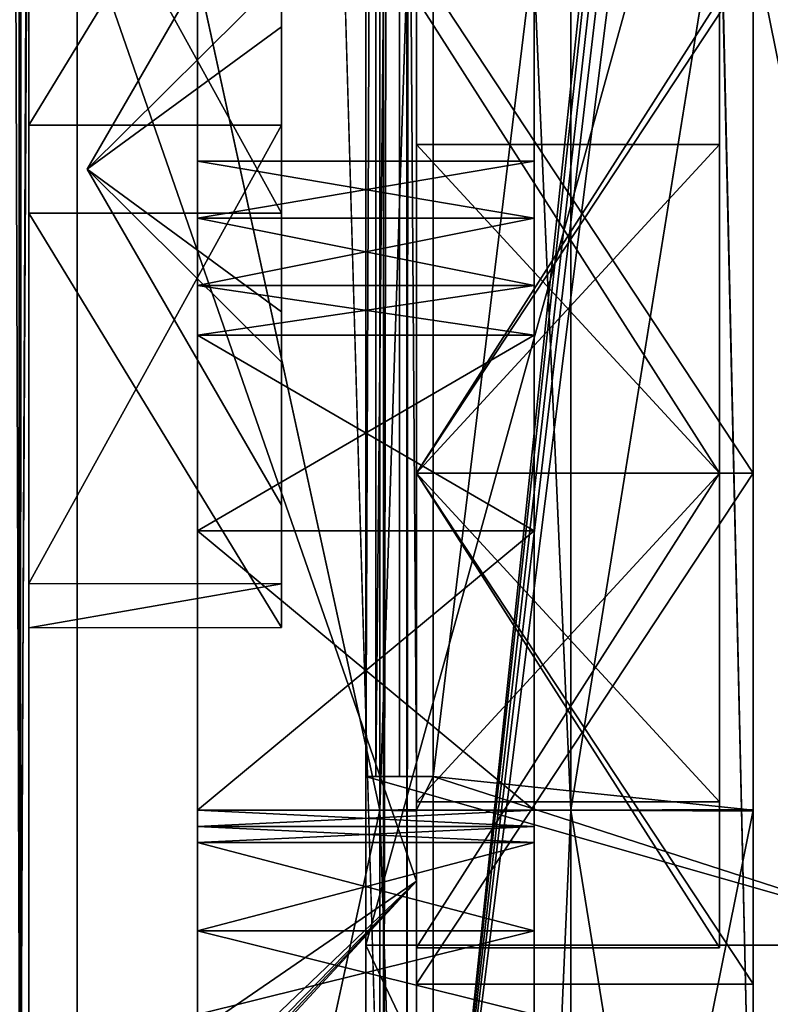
# Model space of a CAD drawing. Header units: millimetres. Extents: x -15 to 196, y -14 to 691.
# Tile 140 of 256: x 20.65 to 25.1, y 12.85 to 18.69. Entities that reach past the tile are written whole.
import ezdxf

# ---------------------------------------------------------------- set-up
doc = ezdxf.new("R2010")
doc.units = ezdxf.units.MM
doc.header["$LTSCALE"] = 41.718519
for name, color, linetype in [('126', 7, 'CONTINUOUS'), ('127', 7, 'CONTINUOUS'), ('131', 7, 'CONTINUOUS'), ('1439', 7, 'CONTINUOUS'), ('1440', 7, 'CONTINUOUS'), ('1441', 7, 'CONTINUOUS'), ('1442', 7, 'CONTINUOUS'), ('1443', 7, 'CONTINUOUS'), ('150', 7, 'CONTINUOUS'), ('1688', 7, 'CONTINUOUS'), ('1692', 7, 'CONTINUOUS'), ('17', 7, 'CONTINUOUS'), ('1779', 7, 'CONTINUOUS'), ('1780', 7, 'CONTINUOUS'), ('1781', 7, 'CONTINUOUS'), ('1782', 7, 'CONTINUOUS'), ('1784', 7, 'CONTINUOUS'), ('1785', 7, 'CONTINUOUS'), ('1786', 7, 'CONTINUOUS'), ('1796', 7, 'CONTINUOUS'), ('18', 7, 'CONTINUOUS'), ('1805', 7, 'CONTINUOUS'), ('1959', 7, 'CONTINUOUS'), ('1960', 7, 'CONTINUOUS'), ('1961', 7, 'CONTINUOUS'), ('1962', 7, 'CONTINUOUS'), ('1963', 7, 'CONTINUOUS'), ('1964', 7, 'CONTINUOUS'), ('1967', 7, 'CONTINUOUS'), ('1968', 7, 'CONTINUOUS'), ('1969', 7, 'CONTINUOUS'), ('1970', 7, 'CONTINUOUS'), ('1971', 7, 'CONTINUOUS'), ('1975', 7, 'CONTINUOUS'), ('1976', 7, 'CONTINUOUS'), ('1977', 7, 'CONTINUOUS'), ('1978', 7, 'CONTINUOUS'), ('1979', 7, 'CONTINUOUS'), ('1980', 7, 'CONTINUOUS'), ('2041', 7, 'CONTINUOUS'), ('2042', 7, 'CONTINUOUS'), ('2043', 7, 'CONTINUOUS'), ('2044', 7, 'CONTINUOUS'), ('2045', 7, 'CONTINUOUS'), ('2046', 7, 'CONTINUOUS'), ('2047', 7, 'CONTINUOUS'), ('2048', 7, 'CONTINUOUS'), ('2049', 7, 'CONTINUOUS'), ('35', 7, 'CONTINUOUS'), ('38', 7, 'CONTINUOUS'), ('57', 7, 'CONTINUOUS'), ('60', 7, 'CONTINUOUS'), ('662', 7, 'CONTINUOUS'), ('78', 7, 'CONTINUOUS'), ('79', 7, 'CONTINUOUS')]:
    doc.layers.add(name, color=color, linetype=linetype)

msp = doc.modelspace()

# ---------------------------------------------------------------- linework, layer by layer
at = {"layer": '126', "linetype": 'Continuous'}
for points in [[(23, 13.5797, -101.1002), (23, 28.103, -128.5866), (20.5, 20.7662, -118.2071), (23, 13.5797, -101.1002)], [(20.5, 11.1935, -87.2746), (23, 13.5797, -101.1002), (20.5, 20.7662, -118.2071), (20.5, 11.1935, -87.2746)], [(20.6486, 11.173, -86.9882), (23, 13.5797, -101.1002), (20.5, 11.1935, -87.2746), (20.6486, 11.173, -86.9882)], [(20.7, 11.1515, -86.6686), (23, 13.5797, -101.1002), (20.6486, 11.173, -86.9882), (20.7, 11.1515, -86.6686)], [(23, 12, -70.0417), (23, 13.5797, -101.1002), (20.7, 12, -70.0417), (23, 12, -70.0417)], [(23, 13.5797, -101.1002), (20.7, 11.1515, -86.6686), (20.7, 11.0936, -78.3306), (23, 13.5797, -101.1002)], [(20.7, 12, -70.0417), (23, 13.5797, -101.1002), (20.7, 11.0936, -78.3306), (20.7, 12, -70.0417)]]:
    msp.add_3dface(points, dxfattribs=at)
at = {"layer": '127', "linetype": 'Continuous'}
for points in [[(20.7, 99.8642, -61.3039), (20.7, 12, -53.6168), (20.7, 99.5594, -61.2839), (20.7, 99.8642, -61.3039)], [(20.7, 99.5594, -61.2839), (20.7, 12, -53.6168), (20.7, 99.2541, -61.2773), (20.7, 99.5594, -61.2839)], [(20.7, 99.2541, -61.2773), (20.7, 12, -53.6168), (20.7, 94.3036, -63.3283), (20.7, 99.2541, -61.2773)], [(20.7, 94.3036, -63.3283), (20.7, 12, -53.6168), (20.7, 92.2541, -68.2783), (20.7, 94.3036, -63.3283)], [(20.7, 92.2541, -68.2783), (20.7, 12, -53.6168), (20.7, 49.2633, -61.9289), (20.7, 92.2541, -68.2783)], [(20.7, 49.2633, -61.9289), (20.7, 12, -53.6168), (20.7, 46.7746, -61.7144), (20.7, 49.2633, -61.9289)], [(20.7, 12, -53.6168), (20.7, 45.3425, -63.7614), (20.7, 46.7746, -61.7144), (20.7, 12, -53.6168)], [(20.7, 12, -53.6168), (20.7, 34.3945, -76.433), (20.7, 45.3425, -63.7614), (20.7, 12, -53.6168)], [(20.7, 34.3945, -76.433), (20.7, 12, -53.6168), (20.7, 20.5229, -62.8974), (20.7, 34.3945, -76.433)], [(20.7, 11.1515, -86.6686), (20.7, 22.8486, -87.692), (20.7, 15.0826, -65.4279), (20.7, 11.1515, -86.6686)], [(20.7, 17.5413, -67.1512), (20.7, 22.8486, -87.692), (20.7, 20.2602, -65.8833), (20.7, 17.5413, -67.1512)], [(20.7, 22.8486, -87.692), (20.7, 17.5413, -67.1512), (20.7, 15.0826, -65.4279), (20.7, 22.8486, -87.692)], [(20.7, 20.5229, -62.8974), (20.7, 12, -53.6168), (20.7, 18.0642, -61.1741), (20.7, 20.5229, -62.8974)], [(20.7, 18.0642, -61.1741), (20.7, 12, -53.6168), (20.7, 15.3452, -62.442), (20.7, 18.0642, -61.1741)], [(20.7, 15.3452, -62.442), (20.7, 12, -53.6168), (20.7, 15.0826, -65.4279), (20.7, 15.3452, -62.442)], [(20.7, 12, -70.0417), (20.7, 11.1515, -86.6686), (20.7, 15.0826, -65.4279), (20.7, 12, -70.0417)], [(20.7, 12, -53.6168), (20.7, 12, -70.0417), (20.7, 15.0826, -65.4279), (20.7, 12, -53.6168)]]:
    msp.add_3dface(points, dxfattribs=at)
at = {"layer": '131', "linetype": 'Continuous'}
for points in [[(20.6487, 12, -53.2995), (20.5689, 680.027, -111.5646), (20.5, 12, -53.0145), (20.6487, 12, -53.2995)], [(20.5689, 680.027, -111.5646), (20.6487, 12, -53.2995), (20.7, 99.8642, -61.3039), (20.5689, 680.027, -111.5646)], [(20.7, 12, -53.6168), (20.7, 99.8642, -61.3039), (20.6487, 12, -53.2995), (20.7, 12, -53.6168)]]:
    msp.add_3dface(points, dxfattribs=at)
at = {"layer": '1439', "linetype": 'Continuous'}
for points in [[(20.7, 20.5229, -62.8974), (20.7, 18.0642, -61.1741), (22.2, 20.5217, -62.8949), (20.7, 20.5229, -62.8974)], [(22.2, 20.5217, -62.8949), (20.7, 18.0642, -61.1741), (22.2, 18.0642, -61.1741), (22.2, 20.5217, -62.8949)], [(22.2, 17.5413, -67.1512), (20.7, 20.2602, -65.8833), (22.2, 20.2618, -65.881), (22.2, 17.5413, -67.1512)], [(20.7, 17.5413, -67.1512), (20.7, 20.2602, -65.8833), (22.2, 17.5413, -67.1512), (20.7, 17.5413, -67.1512)]]:
    msp.add_3dface(points, dxfattribs=at)
at = {"layer": '1440', "linetype": 'Continuous'}
for points in [[(20.7, 18.0642, -61.1741), (20.7, 15.3452, -62.442), (22.2, 18.0642, -61.1741), (20.7, 18.0642, -61.1741)], [(22.2, 18.0642, -61.1741), (20.7, 15.3452, -62.442), (22.2, 15.3436, -62.4443), (22.2, 18.0642, -61.1741)], [(20.7, 15.0826, -65.4279), (20.7, 17.5413, -67.1512), (22.2, 15.0838, -65.4304), (20.7, 15.0826, -65.4279)], [(20.7, 17.5413, -67.1512), (22.2, 17.5413, -67.1512), (22.2, 15.0838, -65.4304), (20.7, 17.5413, -67.1512)], [(20.7, 15.3452, -62.442), (20.7, 15.0826, -65.4279), (22.2, 15.3436, -62.4443), (20.7, 15.3452, -62.442)], [(22.2, 15.3436, -62.4443), (20.7, 15.0826, -65.4279), (22.2, 15.0838, -65.4304), (22.2, 15.3436, -62.4443)]]:
    msp.add_3dface(points, dxfattribs=at)
at = {"layer": '1441', "linetype": 'Continuous'}
for points in [[(22.2, 20.5217, -62.8949), (22.2, 18.0642, -61.1741), (22.2, 18.9474, -62.5227), (22.2, 20.5217, -62.8949)], [(22.2, 17.5413, -67.1512), (22.2, 20.2618, -65.881), (22.2, 18.6481, -65.9752), (22.2, 17.5413, -67.1512)], [(22.2, 20.2618, -65.881), (22.2, 19.7951, -64.337), (22.2, 18.6481, -65.9752), (22.2, 20.2618, -65.881)], [(22.2, 18.9474, -62.5227), (22.2, 18.0642, -61.1741), (22.2, 16.9574, -62.3501), (22.2, 18.9474, -62.5227)], [(22.2, 16.658, -65.8026), (22.2, 17.5413, -67.1512), (22.2, 18.6481, -65.9752), (22.2, 16.658, -65.8026)], [(22.2, 18.0642, -61.1741), (22.2, 15.3436, -62.4443), (22.2, 16.9574, -62.3501), (22.2, 18.0642, -61.1741)], [(22.2, 15.0838, -65.4304), (22.2, 17.5413, -67.1512), (22.2, 16.658, -65.8026), (22.2, 15.0838, -65.4304)], [(22.2, 16.9574, -62.3501), (22.2, 15.3436, -62.4443), (22.2, 15.8103, -63.9883), (22.2, 16.9574, -62.3501)], [(22.2, 15.8103, -63.9883), (22.2, 15.0838, -65.4304), (22.2, 16.658, -65.8026), (22.2, 15.8103, -63.9883)], [(22.2, 15.3436, -62.4443), (22.2, 15.0838, -65.4304), (22.2, 15.8103, -63.9883), (22.2, 15.3436, -62.4443)]]:
    msp.add_3dface(points, dxfattribs=at)
at = {"layer": '1442', "linetype": 'Continuous'}
for points in [[(22.2, 19.7951, -64.337), (22.2, 18.9474, -62.5227), (21.0453, 17.8027, -64.1627), (22.2, 19.7951, -64.337)], [(22.2, 18.9474, -62.5227), (22.2, 16.9574, -62.3501), (21.0453, 17.8027, -64.1627), (22.2, 18.9474, -62.5227)], [(22.2, 16.9574, -62.3501), (22.2, 15.8103, -63.9883), (21.0453, 17.8027, -64.1627), (22.2, 16.9574, -62.3501)]]:
    msp.add_3dface(points, dxfattribs=at)
at = {"layer": '1443', "linetype": 'Continuous'}
for points in [[(22.2, 18.6481, -65.9752), (22.2, 19.7951, -64.337), (21.0453, 17.8027, -64.1627), (22.2, 18.6481, -65.9752)], [(22.2, 16.658, -65.8026), (22.2, 18.6481, -65.9752), (21.0453, 17.8027, -64.1627), (22.2, 16.658, -65.8026)], [(22.2, 15.8103, -63.9883), (22.2, 16.658, -65.8026), (21.0453, 17.8027, -64.1627), (22.2, 15.8103, -63.9883)]]:
    msp.add_3dface(points, dxfattribs=at)
at = {"layer": '150', "linetype": 'Continuous'}
for points in [[(20.9869, 73.8996, -183.7032), (20.6418, 10.8277, -151.7359), (20.6369, 73.8287, -183.8423), (20.9869, 73.8996, -183.7032)], [(20.9869, 73.8996, -183.7032), (20.9869, 10.8963, -151.6014), (20.6418, 10.8277, -151.7359), (20.9869, 73.8996, -183.7032)]]:
    msp.add_3dface(points, dxfattribs=at)
at = {"layer": '1688', "color": 7, "linetype": 'Continuous', "true_color": 0xe0f2ff}
for points in [[(27.2586, 98.1017, -198.7667), (27.2586, 9.4392, -153.5909), (23.1, 74.0372, -186.5052), (27.2586, 98.1017, -198.7667)], [(23.1, 74.0372, -186.5052), (27.2586, 9.4392, -153.5909), (23.1, 9.8847, -153.8179), (23.1, 74.0372, -186.5052)]]:
    msp.add_3dface(points, dxfattribs=at)
at = {"layer": '1692', "color": 254, "linetype": 'Continuous', "true_color": 0xf7f3d2}
for points in [[(23.1, 10.5657, -152.4814), (23.1, 74.7182, -185.1687), (23.1, 74.0372, -186.5052), (23.1, 10.5657, -152.4814)], [(23.1, 10.5657, -152.4814), (23.1, 74.0372, -186.5052), (23.1, 9.8847, -153.8179), (23.1, 10.5657, -152.4814)]]:
    msp.add_3dface(points, dxfattribs=at)
at = {"layer": '17', "color": 7, "linetype": 'Continuous', "true_color": 0xe0f2ff}
for points in [[(27.2586, 29.6345, 1.6), (22.7, 29.6345, 1.6), (22.7, 13.2, 1.6), (27.2586, 29.6345, 1.6)], [(27.2586, 29.6345, 1.6), (22.7, 13.2, 1.6), (27.2586, 13.2, 1.6), (27.2586, 29.6345, 1.6)]]:
    msp.add_3dface(points, dxfattribs=at)
at = {"layer": '1779', "color": 254, "linetype": 'Continuous', "true_color": 0xf7f3d2}
for points in [[(22.7, 13.2, 1.6), (22.7, 29.6345, 1.6), (22.7, 13.2, 0.1), (22.7, 13.2, 1.6)], [(22.7, 29.6345, 1.6), (22.7, 28.6345, 0.1), (22.7, 14.2, -0.2), (22.7, 29.6345, 1.6)], [(22.7, 13.2, 0.1), (22.7, 29.6345, 1.6), (22.7, 14.2, 0.1), (22.7, 13.2, 0.1)], [(22.7, 14.2, 0.1), (22.7, 29.6345, 1.6), (22.7, 14.2, -0.2), (22.7, 14.2, 0.1)], [(22.7, 28.6345, 0.1), (22.7, 28.6345, -0.2), (22.7, 14.2, -0.2), (22.7, 28.6345, 0.1)], [(22.7, 2.2332, -2.9465), (22.7, 13.2, 1.6), (22.7, 3.3059, -3.9951), (22.7, 2.2332, -2.9465)], [(22.7, 3.3059, -3.9951), (22.7, 13.2, 1.6), (22.7, 13.2, 0.1), (22.7, 3.3059, -3.9951)]]:
    msp.add_3dface(points, dxfattribs=at)
at = {"layer": '1780', "color": 254, "linetype": 'Continuous', "true_color": 0xf7f3d2}
for points in [[(22.7, 14.2, -0.2), (22.7, 28.6345, -0.2), (22.7586, 28.6345, -0.3414), (22.7, 14.2, -0.2)], [(22.7, 14.2, -0.2), (22.7586, 28.6345, -0.3414), (22.7586, 14.2, -0.3414), (22.7, 14.2, -0.2)], [(22.9, 28.6345, -0.4), (22.9, 14.2, -0.4), (22.7586, 14.2, -0.3414), (22.9, 28.6345, -0.4)], [(22.7586, 28.6345, -0.3414), (22.9, 28.6345, -0.4), (22.7586, 14.2, -0.3414), (22.7586, 28.6345, -0.3414)]]:
    msp.add_3dface(points, dxfattribs=at)
at = {"layer": '1781', "color": 254, "linetype": 'Continuous', "true_color": 0xf7f3d2}
for points in [[(23, 14.2, -0.2), (23, 14.2), (22.7, 14.2, -0.2), (23, 14.2, -0.2)], [(23, 14.2, -0.2), (22.7, 14.2, -0.2), (22.7586, 14.2, -0.3414), (23, 14.2, -0.2)], [(22.7, 14.2, -0.2), (23, 14.2), (23.1, 14.2, 0.1), (22.7, 14.2, -0.2)], [(22.7, 14.2, 0.1), (22.7, 14.2, -0.2), (23.1, 14.2, 0.1), (22.7, 14.2, 0.1)], [(22.9, 14.2, -0.4), (23, 14.2, -0.2), (22.7586, 14.2, -0.3414), (22.9, 14.2, -0.4)], [(23.1, 14.2, 0.1), (23, 14.2), (23.1, 14.2), (23.1, 14.2, 0.1)]]:
    msp.add_3dface(points, dxfattribs=at)
at = {"layer": '1782', "color": 254, "linetype": 'Continuous', "true_color": 0xf7f3d2}
for points in [[(23, 28.6345, -0.2), (23, 14.2, -0.2), (22.9, 28.6345, -0.4), (23, 28.6345, -0.2)], [(23, 14.2, -0.2), (22.9, 14.2, -0.4), (22.9, 28.6345, -0.4), (23, 14.2, -0.2)]]:
    msp.add_3dface(points, dxfattribs=at)
at = {"layer": '1784', "color": 254, "linetype": 'Continuous', "true_color": 0xd7d4d0}
for points in [[(25, 14), (25, 29.7946), (23.1, 14.2), (25, 14)], [(23.1, 14.2), (25, 29.7946), (23.1, 28.6345), (23.1, 14.2)], [(23, 14.2), (23, 14), (23.1, 14.2), (23, 14.2)], [(23, 14), (25, 14), (23.1, 14.2), (23, 14)]]:
    msp.add_3dface(points, dxfattribs=at)
at = {"layer": '1785', "color": 254, "linetype": 'Continuous', "true_color": 0xf7f3d2}
for points in [[(23.1, 14.2, 0.1), (23.1, 14.2), (23.1, 28.6345), (23.1, 14.2, 0.1)], [(23.1, 14.2, 0.1), (23.1, 28.6345), (23.1, 28.6345, 0.1), (23.1, 14.2, 0.1)]]:
    msp.add_3dface(points, dxfattribs=at)
at = {"layer": '1786', "color": 254, "linetype": 'Continuous', "true_color": 0xf7f3d2}
for points in [[(23.1, 28.6345, 0.1), (26.2, 29.6345, 0.1), (26.2, 13.2, 0.1), (23.1, 28.6345, 0.1)], [(23.1, 14.2, 0.1), (23.1, 28.6345, 0.1), (26.2, 13.2, 0.1), (23.1, 14.2, 0.1)], [(22.7, 13.2, 0.1), (22.7, 14.2, 0.1), (26.2, 13.2, 0.1), (22.7, 13.2, 0.1)], [(22.7, 14.2, 0.1), (23.1, 14.2, 0.1), (26.2, 13.2, 0.1), (22.7, 14.2, 0.1)]]:
    msp.add_3dface(points, dxfattribs=at)
at = {"layer": '1796', "color": 254, "linetype": 'Continuous', "true_color": 0xf7f3d2}
for points in [[(22.7, 3.3059, -3.9951), (22.7, 13.2, 0.1), (26.2, 5.8425, -1.9892), (22.7, 3.3059, -3.9951)], [(22.7, 13.2, 0.1), (26.2, 13.2, 0.1), (26.2, 5.8425, -1.9892), (22.7, 13.2, 0.1)]]:
    msp.add_3dface(points, dxfattribs=at)
at = {"layer": '18', "color": 7, "linetype": 'Continuous', "true_color": 0xe0f2ff}
for points in [[(27.2586, 13.2, 1.6), (22.7, 13.2, 1.6), (22.7, 2.2332, -2.9465), (27.2586, 13.2, 1.6)], [(27.2586, 13.2, 1.6), (22.7, 2.2332, -2.9465), (27.2586, 2.2398, -2.9398), (27.2586, 13.2, 1.6)]]:
    msp.add_3dface(points, dxfattribs=at)
at = {"layer": '1805', "color": 254, "linetype": 'Continuous', "true_color": 0xd7d4d0}
for points in [[(23, 14), (23, 4.0951, -4.1059), (25, 14), (23, 14)], [(23, 4.0951, -4.1059), (25, 4.1059, -4.0951), (25, 14), (23, 4.0951, -4.1059)]]:
    msp.add_3dface(points, dxfattribs=at)
at = {"layer": '1959', "color": 254, "linetype": 'Continuous', "true_color": 0xd7d4d0}
for points in [[(25, 14.0052, -21.4998), (25, 20.7129, -18.7219), (23.9167, 14, -19.44), (25, 14.0052, -21.4998)], [(23.9167, 14, -19.44), (25, 20.7129, -18.7219), (23.9167, 19.2609, -17.2609), (23.9167, 14, -19.44)], [(25, 7.2847, -18.7195), (25, 14.0052, -21.4998), (23.9167, 14, -19.44), (25, 7.2847, -18.7195)], [(23.9167, 8.7391, -17.2609), (25, 7.2847, -18.7195), (23.9167, 14, -19.44), (23.9167, 8.7391, -17.2609)]]:
    msp.add_3dface(points, dxfattribs=at)
at = {"layer": '1960', "color": 254, "linetype": 'Continuous', "true_color": 0xd7d4d0}
for points in [[(25, 20.7153, -5.2805), (25, 13.9948, -2.5002), (23.9167, 14, -4.56), (25, 20.7153, -5.2805)], [(23.9167, 19.2609, -6.7391), (25, 20.7153, -5.2805), (23.9167, 14, -4.56), (23.9167, 19.2609, -6.7391)], [(25, 13.9948, -2.5002), (25, 7.2871, -5.2781), (23.9167, 14, -4.56), (25, 13.9948, -2.5002)], [(23.9167, 14, -4.56), (25, 7.2871, -5.2781), (23.9167, 8.7391, -6.7391), (23.9167, 14, -4.56)]]:
    msp.add_3dface(points, dxfattribs=at)
at = {"layer": '1961', "color": 254, "linetype": 'Continuous', "true_color": 0xd7d4d0}
for points in [[(23.9167, 19.2609, -6.7391), (23.9167, 14, -4.56), (23.7, 18.9666, -7.0276), (23.9167, 19.2609, -6.7391)], [(23.7, 18.9666, -7.0276), (23.9167, 14, -4.56), (23.7, 14.0011, -4.972), (23.7, 18.9666, -7.0276)], [(23.7, 14.0011, -4.972), (23.9167, 14, -4.56), (23.7, 9.0312, -7.0298), (23.7, 14.0011, -4.972)], [(23.9167, 14, -4.56), (23.9167, 8.7391, -6.7391), (23.7, 9.0312, -7.0298), (23.9167, 14, -4.56)]]:
    msp.add_3dface(points, dxfattribs=at)
at = {"layer": '1962', "color": 254, "linetype": 'Continuous', "true_color": 0xd7d4d0}
for points in [[(23.7, 18.9688, -16.9702), (23.7, 18.9666, -7.0276), (23.7, 17.85, -12), (23.7, 18.9688, -16.9702)], [(23.7, 13.9989, -19.028), (23.7, 18.9688, -16.9702), (23.7, 14, -15.15), (23.7, 13.9989, -19.028)], [(23.7, 14, -15.15), (23.7, 18.9688, -16.9702), (23.7, 15.6571, -14.6789), (23.7, 14, -15.15)], [(23.7, 15.6571, -14.6789), (23.7, 18.9688, -16.9702), (23.7, 16.8185, -13.4066), (23.7, 15.6571, -14.6789)], [(23.7, 16.8185, -13.4066), (23.7, 18.9688, -16.9702), (23.7, 17.1132, -12.9709), (23.7, 16.8185, -13.4066)], [(23.7, 17.1132, -12.9709), (23.7, 18.9688, -16.9702), (23.7, 17.5113, -12.6272), (23.7, 17.1132, -12.9709)], [(23.7, 17.5113, -12.6272), (23.7, 18.9688, -16.9702), (23.7, 17.85, -12), (23.7, 17.5113, -12.6272)], [(23.7, 18.9666, -7.0276), (23.7, 14.0011, -4.972), (23.7, 17.5113, -11.3728), (23.7, 18.9666, -7.0276)], [(23.7, 17.85, -12), (23.7, 18.9666, -7.0276), (23.7, 17.5113, -11.3728), (23.7, 17.85, -12)], [(23.7, 17.5113, -11.3728), (23.7, 14.0011, -4.972), (23.7, 17.1132, -11.0291), (23.7, 17.5113, -11.3728)], [(23.7, 17.1132, -11.0291), (23.7, 14.0011, -4.972), (23.7, 16.8185, -10.5934), (23.7, 17.1132, -11.0291)], [(23.7, 16.8185, -10.5934), (23.7, 14.0011, -4.972), (23.7, 15.6571, -9.3211), (23.7, 16.8185, -10.5934)], [(23.7, 15.6571, -9.3211), (23.7, 14.0011, -4.972), (23.7, 14, -8.85), (23.7, 15.6571, -9.3211)], [(23.7, 14.0011, -4.972), (23.7, 9.0312, -7.0298), (23.7, 14, -8.85), (23.7, 14.0011, -4.972)], [(23.7, 14, -8.85), (23.7, 9.0312, -7.0298), (23.7, 13.9044, -8.8515), (23.7, 14, -8.85)], [(23.7, 13.9044, -15.1485), (23.7, 13.9989, -19.028), (23.7, 14, -15.15), (23.7, 13.9044, -15.1485)], [(23.7, 9.0334, -16.9724), (23.7, 13.9989, -19.028), (23.7, 11.935, -15.2298), (23.7, 9.0334, -16.9724)], [(23.7, 12.7875, -15.3545), (23.7, 13.9989, -19.028), (23.7, 13.2842, -15.1816), (23.7, 12.7875, -15.3545)], [(23.7, 13.9989, -19.028), (23.7, 12.7875, -15.3545), (23.7, 12.6234, -15.4143), (23.7, 13.9989, -19.028)], [(23.7, 13.2842, -15.1816), (23.7, 13.9989, -19.028), (23.7, 13.8089, -15.1442), (23.7, 13.2842, -15.1816)], [(23.7, 13.8089, -15.1442), (23.7, 13.9989, -19.028), (23.7, 13.9044, -15.1485), (23.7, 13.8089, -15.1442)], [(23.7, 11.935, -15.2298), (23.7, 13.9989, -19.028), (23.7, 12.45, -15.4347), (23.7, 11.935, -15.2298)], [(23.7, 12.45, -15.4347), (23.7, 13.9989, -19.028), (23.7, 12.6234, -15.4143), (23.7, 12.45, -15.4347)], [(23.7, 13.9044, -8.8515), (23.7, 9.0312, -7.0298), (23.7, 13.8089, -8.8558), (23.7, 13.9044, -8.8515)], [(23.7, 13.8089, -8.8558), (23.7, 9.0312, -7.0298), (23.7, 13.2842, -8.8184), (23.7, 13.8089, -8.8558)], [(23.7, 13.2842, -8.8184), (23.7, 9.0312, -7.0298), (23.7, 12.7875, -8.6455), (23.7, 13.2842, -8.8184)]]:
    msp.add_3dface(points, dxfattribs=at)
at = {"layer": '1963', "color": 254, "linetype": 'Continuous', "true_color": 0xd7d4d0}
for points in [[(23.9167, 14, -19.44), (23.9167, 19.2609, -17.2609), (23.7, 18.9688, -16.9702), (23.9167, 14, -19.44)], [(23.9167, 14, -19.44), (23.7, 18.9688, -16.9702), (23.7, 13.9989, -19.028), (23.9167, 14, -19.44)], [(23.9167, 8.7391, -17.2609), (23.9167, 14, -19.44), (23.7, 9.0334, -16.9724), (23.9167, 8.7391, -17.2609)], [(23.9167, 14, -19.44), (23.7, 13.9989, -19.028), (23.7, 9.0334, -16.9724), (23.9167, 14, -19.44)]]:
    msp.add_3dface(points, dxfattribs=at)
at = {"layer": '1964', "color": 254, "linetype": 'Continuous', "true_color": 0xd7d4d0}
for points in [[(23.7, 13.2842, -15.1816), (23.7, 13.8089, -15.1442), (21.7, 13.2842, -15.1816), (23.7, 13.2842, -15.1816)], [(21.7, 13.2842, -15.1816), (23.7, 13.8089, -15.1442), (21.7, 13.8089, -15.1442), (21.7, 13.2842, -15.1816)], [(23.7, 12.7875, -15.3545), (23.7, 13.2842, -15.1816), (21.7, 12.7875, -15.3545), (23.7, 12.7875, -15.3545)], [(21.7, 12.7875, -15.3545), (23.7, 13.2842, -15.1816), (21.7, 13.2842, -15.1816), (21.7, 12.7875, -15.3545)]]:
    msp.add_3dface(points, dxfattribs=at)
at = {"layer": '1967', "color": 254, "linetype": 'Continuous', "true_color": 0xd7d4d0}
for points in [[(21.7, 18.9688, -7.0298), (21.7, 18.9666, -16.9724), (21.7, 17.85, -12), (21.7, 18.9688, -7.0298)], [(21.7, 13.9989, -4.972), (21.7, 18.9688, -7.0298), (21.7, 14, -8.85), (21.7, 13.9989, -4.972)], [(21.7, 14, -8.85), (21.7, 18.9688, -7.0298), (21.7, 15.6571, -9.3211), (21.7, 14, -8.85)], [(21.7, 15.6571, -9.3211), (21.7, 18.9688, -7.0298), (21.7, 16.8185, -10.5934), (21.7, 15.6571, -9.3211)], [(21.7, 16.8185, -10.5934), (21.7, 18.9688, -7.0298), (21.7, 17.1132, -11.0291), (21.7, 16.8185, -10.5934)], [(21.7, 17.1132, -11.0291), (21.7, 18.9688, -7.0298), (21.7, 17.5113, -11.3728), (21.7, 17.1132, -11.0291)], [(21.7, 17.5113, -11.3728), (21.7, 18.9688, -7.0298), (21.7, 17.85, -12), (21.7, 17.5113, -11.3728)], [(21.7, 18.9666, -16.9724), (21.7, 14.0011, -19.028), (21.7, 17.5113, -12.6272), (21.7, 18.9666, -16.9724)], [(21.7, 17.85, -12), (21.7, 18.9666, -16.9724), (21.7, 17.5113, -12.6272), (21.7, 17.85, -12)], [(21.7, 17.5113, -12.6272), (21.7, 14.0011, -19.028), (21.7, 17.1132, -12.9709), (21.7, 17.5113, -12.6272)], [(21.7, 17.1132, -12.9709), (21.7, 14.0011, -19.028), (21.7, 16.8185, -13.4066), (21.7, 17.1132, -12.9709)], [(21.7, 16.8185, -13.4066), (21.7, 14.0011, -19.028), (21.7, 15.6571, -14.6789), (21.7, 16.8185, -13.4066)], [(21.7, 15.6571, -14.6789), (21.7, 14.0011, -19.028), (21.7, 14, -15.15), (21.7, 15.6571, -14.6789)], [(21.7, 14.0011, -19.028), (21.7, 9.0312, -16.9702), (21.7, 14, -15.15), (21.7, 14.0011, -19.028)], [(21.7, 14, -15.15), (21.7, 9.0312, -16.9702), (21.7, 13.9044, -15.1485), (21.7, 14, -15.15)], [(21.7, 13.9044, -8.8515), (21.7, 13.9989, -4.972), (21.7, 14, -8.85), (21.7, 13.9044, -8.8515)], [(21.7, 9.0334, -7.0276), (21.7, 13.9989, -4.972), (21.7, 11.935, -8.7702), (21.7, 9.0334, -7.0276)], [(21.7, 11.935, -8.7702), (21.7, 13.9989, -4.972), (21.7, 12.45, -8.5653), (21.7, 11.935, -8.7702)], [(21.7, 12.45, -8.5653), (21.7, 13.9989, -4.972), (21.7, 12.6234, -8.5857), (21.7, 12.45, -8.5653)], [(21.7, 12.6234, -8.5857), (21.7, 13.9989, -4.972), (21.7, 12.7875, -8.6455), (21.7, 12.6234, -8.5857)], [(21.7, 12.7875, -8.6455), (21.7, 13.9989, -4.972), (21.7, 13.2842, -8.8184), (21.7, 12.7875, -8.6455)], [(21.7, 13.2842, -8.8184), (21.7, 13.9989, -4.972), (21.7, 13.8089, -8.8558), (21.7, 13.2842, -8.8184)], [(21.7, 13.8089, -8.8558), (21.7, 13.9989, -4.972), (21.7, 13.9044, -8.8515), (21.7, 13.8089, -8.8558)], [(21.7, 9.0312, -16.9702), (21.7, 13.8089, -15.1442), (21.7, 13.9044, -15.1485), (21.7, 9.0312, -16.9702)], [(21.7, 13.2842, -15.1816), (21.7, 13.8089, -15.1442), (21.7, 9.0312, -16.9702), (21.7, 13.2842, -15.1816)], [(21.7, 12.7875, -15.3545), (21.7, 13.2842, -15.1816), (21.7, 9.0312, -16.9702), (21.7, 12.7875, -15.3545)]]:
    msp.add_3dface(points, dxfattribs=at)
at = {"layer": '1968', "color": 254, "linetype": 'Continuous', "true_color": 0xd7d4d0}
for points in [[(22.7833, 14, -21.0879), (21.7, 18.9666, -16.9724), (22.7833, 20.4261, -18.4261), (22.7833, 14, -21.0879)], [(21.7, 14.0011, -19.028), (21.7, 18.9666, -16.9724), (22.7833, 14, -21.0879), (21.7, 14.0011, -19.028)], [(21.7, 9.0312, -16.9702), (21.7, 14.0011, -19.028), (22.7833, 14, -21.0879), (21.7, 9.0312, -16.9702)], [(22.7833, 7.5739, -18.4261), (21.7, 9.0312, -16.9702), (22.7833, 14, -21.0879), (22.7833, 7.5739, -18.4261)]]:
    msp.add_3dface(points, dxfattribs=at)
at = {"layer": '1969', "color": 254, "linetype": 'Continuous', "true_color": 0xd7d4d0}
for points in [[(22.7833, 20.4261, -5.5739), (21.7, 18.9688, -7.0298), (22.7833, 14, -2.9121), (22.7833, 20.4261, -5.5739)], [(21.7, 18.9688, -7.0298), (21.7, 13.9989, -4.972), (22.7833, 14, -2.9121), (21.7, 18.9688, -7.0298)], [(21.7, 13.9989, -4.972), (21.7, 9.0334, -7.0276), (22.7833, 14, -2.9121), (21.7, 13.9989, -4.972)], [(22.7833, 14, -2.9121), (21.7, 9.0334, -7.0276), (22.7833, 7.5739, -5.5739), (22.7833, 14, -2.9121)]]:
    msp.add_3dface(points, dxfattribs=at)
at = {"layer": '1970', "color": 254, "linetype": 'Continuous', "true_color": 0xd7d4d0}
for points in [[(23, 14.0052, -2.5002), (23, 20.7129, -5.2781), (22.7833, 14, -2.9121), (23, 14.0052, -2.5002)], [(23, 20.7129, -5.2781), (22.7833, 20.4261, -5.5739), (22.7833, 14, -2.9121), (23, 20.7129, -5.2781)], [(23, 7.2847, -5.2805), (23, 14.0052, -2.5002), (22.7833, 14, -2.9121), (23, 7.2847, -5.2805)], [(23, 7.2847, -5.2805), (22.7833, 14, -2.9121), (22.7833, 7.5739, -5.5739), (23, 7.2847, -5.2805)]]:
    msp.add_3dface(points, dxfattribs=at)
at = {"layer": '1971', "color": 254, "linetype": 'Continuous', "true_color": 0xd7d4d0}
for points in [[(23, 20.7153, -18.7195), (23, 13.9948, -21.4998), (22.7833, 14, -21.0879), (23, 20.7153, -18.7195)], [(23, 20.7153, -18.7195), (22.7833, 14, -21.0879), (22.7833, 20.4261, -18.4261), (23, 20.7153, -18.7195)], [(23, 13.9948, -21.4998), (23, 7.2871, -18.7219), (22.7833, 14, -21.0879), (23, 13.9948, -21.4998)], [(23, 7.2871, -18.7219), (22.7833, 7.5739, -18.4261), (22.7833, 14, -21.0879), (23, 7.2871, -18.7219)]]:
    msp.add_3dface(points, dxfattribs=at)
at = {"layer": '1975', "color": 254, "linetype": 'Continuous', "true_color": 0xd7d4d0}
for points in [[(23.7, 13.8089, -8.8558), (23.7, 13.2842, -8.8184), (21.7, 13.8089, -8.8558), (23.7, 13.8089, -8.8558)], [(23.7, 13.2842, -8.8184), (21.7, 13.2842, -8.8184), (21.7, 13.8089, -8.8558), (23.7, 13.2842, -8.8184)], [(23.7, 13.2842, -8.8184), (23.7, 12.7875, -8.6455), (21.7, 13.2842, -8.8184), (23.7, 13.2842, -8.8184)], [(23.7, 12.7875, -8.6455), (21.7, 12.7875, -8.6455), (21.7, 13.2842, -8.8184), (23.7, 12.7875, -8.6455)]]:
    msp.add_3dface(points, dxfattribs=at)
at = {"layer": '1976', "color": 254, "linetype": 'Continuous', "true_color": 0xd7d4d0}
for points in [[(23.7, 16.8185, -10.5934), (23.7, 15.6571, -9.3211), (21.7, 16.8185, -10.5934), (23.7, 16.8185, -10.5934)], [(23.7, 15.6571, -9.3211), (21.7, 15.6571, -9.3211), (21.7, 16.8185, -10.5934), (23.7, 15.6571, -9.3211)], [(23.7, 15.6571, -9.3211), (23.7, 14, -8.85), (21.7, 15.6571, -9.3211), (23.7, 15.6571, -9.3211)], [(23.7, 14, -8.85), (21.7, 14, -8.85), (21.7, 15.6571, -9.3211), (23.7, 14, -8.85)], [(23.7, 14, -8.85), (23.7, 13.9044, -8.8515), (21.7, 14, -8.85), (23.7, 14, -8.85)], [(23.7, 13.9044, -8.8515), (21.7, 13.9044, -8.8515), (21.7, 14, -8.85), (23.7, 13.9044, -8.8515)], [(23.7, 13.9044, -8.8515), (23.7, 13.8089, -8.8558), (21.7, 13.9044, -8.8515), (23.7, 13.9044, -8.8515)], [(23.7, 13.8089, -8.8558), (21.7, 13.8089, -8.8558), (21.7, 13.9044, -8.8515), (23.7, 13.8089, -8.8558)]]:
    msp.add_3dface(points, dxfattribs=at)
at = {"layer": '1977', "color": 254, "linetype": 'Continuous', "true_color": 0xd7d4d0}
for points in [[(23.7, 17.5113, -11.3728), (23.7, 17.1132, -11.0291), (21.7, 17.5113, -11.3728), (23.7, 17.5113, -11.3728)], [(23.7, 17.1132, -11.0291), (21.7, 17.1132, -11.0291), (21.7, 17.5113, -11.3728), (23.7, 17.1132, -11.0291)], [(23.7, 17.1132, -11.0291), (23.7, 16.8185, -10.5934), (21.7, 17.1132, -11.0291), (23.7, 17.1132, -11.0291)], [(23.7, 16.8185, -10.5934), (21.7, 16.8185, -10.5934), (21.7, 17.1132, -11.0291), (23.7, 16.8185, -10.5934)]]:
    msp.add_3dface(points, dxfattribs=at)
at = {"layer": '1978', "color": 254, "linetype": 'Continuous', "true_color": 0xd7d4d0}
for points in [[(23.7, 17.5113, -12.6272), (23.7, 17.85, -12), (21.7, 17.5113, -12.6272), (23.7, 17.5113, -12.6272)], [(23.7, 17.85, -12), (23.7, 17.5113, -11.3728), (21.7, 17.85, -12), (23.7, 17.85, -12)], [(23.7, 17.85, -12), (21.7, 17.85, -12), (21.7, 17.5113, -12.6272), (23.7, 17.85, -12)], [(23.7, 17.5113, -11.3728), (21.7, 17.5113, -11.3728), (21.7, 17.85, -12), (23.7, 17.5113, -11.3728)]]:
    msp.add_3dface(points, dxfattribs=at)
at = {"layer": '1979', "color": 254, "linetype": 'Continuous', "true_color": 0xd7d4d0}
for points in [[(23.7, 17.1132, -12.9709), (23.7, 17.5113, -12.6272), (21.7, 17.1132, -12.9709), (23.7, 17.1132, -12.9709)], [(23.7, 17.5113, -12.6272), (21.7, 17.5113, -12.6272), (21.7, 17.1132, -12.9709), (23.7, 17.5113, -12.6272)], [(23.7, 16.8185, -13.4066), (23.7, 17.1132, -12.9709), (21.7, 16.8185, -13.4066), (23.7, 16.8185, -13.4066)], [(23.7, 17.1132, -12.9709), (21.7, 17.1132, -12.9709), (21.7, 16.8185, -13.4066), (23.7, 17.1132, -12.9709)]]:
    msp.add_3dface(points, dxfattribs=at)
at = {"layer": '1980', "color": 254, "linetype": 'Continuous', "true_color": 0xd7d4d0}
for points in [[(23.7, 15.6571, -14.6789), (23.7, 16.8185, -13.4066), (21.7, 15.6571, -14.6789), (23.7, 15.6571, -14.6789)], [(23.7, 16.8185, -13.4066), (21.7, 16.8185, -13.4066), (21.7, 15.6571, -14.6789), (23.7, 16.8185, -13.4066)], [(23.7, 14, -15.15), (23.7, 15.6571, -14.6789), (21.7, 14, -15.15), (23.7, 14, -15.15)], [(23.7, 15.6571, -14.6789), (21.7, 15.6571, -14.6789), (21.7, 14, -15.15), (23.7, 15.6571, -14.6789)], [(23.7, 13.9044, -15.1485), (23.7, 14, -15.15), (21.7, 13.9044, -15.1485), (23.7, 13.9044, -15.1485)], [(23.7, 14, -15.15), (21.7, 14, -15.15), (21.7, 13.9044, -15.1485), (23.7, 14, -15.15)], [(23.7, 13.8089, -15.1442), (23.7, 13.9044, -15.1485), (21.7, 13.8089, -15.1442), (23.7, 13.8089, -15.1442)], [(21.7, 13.8089, -15.1442), (23.7, 13.9044, -15.1485), (21.7, 13.9044, -15.1485), (21.7, 13.8089, -15.1442)]]:
    msp.add_3dface(points, dxfattribs=at)
at = {"layer": '2041', "color": 254, "linetype": 'Continuous', "true_color": 0xd7d4d0}
for points in [[(23, 16, -140.5), (25, 19.0307, -138.7506), (23, 19.0319, -138.7485), (23, 16, -140.5)], [(25, 19.0319, -135.2515), (25, 16, -133.5), (23, 19.0307, -135.2494), (25, 19.0319, -135.2515)], [(25, 16, -140.5), (25, 19.0307, -138.7506), (23, 16, -140.5), (25, 16, -140.5)], [(25, 16, -133.5), (23, 16, -133.5), (23, 19.0307, -135.2494), (25, 16, -133.5)]]:
    msp.add_3dface(points, dxfattribs=at)
at = {"layer": '2042', "linetype": 'Continuous'}
for points in [[(23, 16, -140.5), (23, 19.0319, -138.7485), (23, 16, -140.25), (23, 16, -140.5)], [(23, 16, -140.25), (23, 19.0319, -138.7485), (23, 18.8148, -138.6246), (23, 16, -140.25)], [(23, 19.0307, -135.2494), (23, 16, -133.5), (23, 16, -133.75), (23, 19.0307, -135.2494)], [(23, 18.8161, -135.3776), (23, 19.0307, -135.2494), (23, 16, -133.75), (23, 18.8161, -135.3776)], [(23, 16, -133.5), (23, 12.9681, -135.2515), (23, 16, -133.75), (23, 16, -133.5)], [(23, 12.9693, -138.7506), (23, 16, -140.5), (23, 16, -140.25), (23, 12.9693, -138.7506)], [(23, 12.9693, -138.7506), (23, 16, -140.25), (23, 13.1839, -138.6224), (23, 12.9693, -138.7506)], [(23, 16, -133.75), (23, 12.9681, -135.2515), (23, 13.1852, -135.3754), (23, 16, -133.75)], [(23, 12.9681, -135.2515), (23, 12.9693, -138.7506), (23, 13.1852, -135.3754), (23, 12.9681, -135.2515)], [(23, 13.1852, -135.3754), (23, 12.9693, -138.7506), (23, 13.1839, -138.6224), (23, 13.1852, -135.3754)]]:
    msp.add_3dface(points, dxfattribs=at)
at = {"layer": '2043', "color": 254, "linetype": 'Continuous', "true_color": 0xd7d4d0}
for points in [[(25, 12.9681, -138.7485), (25, 16, -140.5), (23, 12.9693, -138.7506), (25, 12.9681, -138.7485)], [(25, 16, -140.5), (23, 16, -140.5), (23, 12.9693, -138.7506), (25, 16, -140.5)], [(25, 16, -133.5), (25, 12.9693, -135.2494), (23, 16, -133.5), (25, 16, -133.5)], [(23, 16, -133.5), (25, 12.9693, -135.2494), (23, 12.9681, -135.2515), (23, 16, -133.5)], [(25, 12.9693, -135.2494), (25, 12.9681, -138.7485), (23, 12.9681, -135.2515), (25, 12.9693, -135.2494)], [(25, 12.9681, -138.7485), (23, 12.9693, -138.7506), (23, 12.9681, -135.2515), (25, 12.9681, -138.7485)]]:
    msp.add_3dface(points, dxfattribs=at)
at = {"layer": '2044', "linetype": 'Continuous'}
for points in [[(24.8, 16, -140.25), (23, 18.8148, -138.6246), (24.8, 18.8161, -138.6224), (24.8, 16, -140.25)], [(23, 18.8161, -135.3776), (23, 16, -133.75), (24.8, 18.8148, -135.3754), (23, 18.8161, -135.3776)], [(23, 16, -140.25), (23, 18.8148, -138.6246), (24.8, 16, -140.25), (23, 16, -140.25)], [(24.8, 18.8148, -135.3754), (23, 16, -133.75), (24.8, 16, -133.75), (24.8, 18.8148, -135.3754)]]:
    msp.add_3dface(points, dxfattribs=at)
at = {"layer": '2045', "linetype": 'Continuous'}
for points in [[(23, 13.1839, -138.6224), (23, 16, -140.25), (24.8, 13.1852, -138.6246), (23, 13.1839, -138.6224)], [(23, 16, -140.25), (24.8, 16, -140.25), (24.8, 13.1852, -138.6246), (23, 16, -140.25)], [(23, 16, -133.75), (23, 13.1852, -135.3754), (24.8, 16, -133.75), (23, 16, -133.75)], [(24.8, 16, -133.75), (23, 13.1852, -135.3754), (24.8, 13.1839, -135.3776), (24.8, 16, -133.75)], [(23, 13.1852, -135.3754), (23, 13.1839, -138.6224), (24.8, 13.1839, -135.3776), (23, 13.1852, -135.3754)], [(24.8, 13.1839, -135.3776), (23, 13.1839, -138.6224), (24.8, 13.1852, -138.6246), (24.8, 13.1839, -135.3776)]]:
    msp.add_3dface(points, dxfattribs=at)
at = {"layer": '2046', "linetype": 'Continuous'}
for points in [[(24.8, 16, -140.25), (24.8, 18.8161, -138.6224), (24.8, 16, -139.25), (24.8, 16, -140.25)], [(24.8, 18.8161, -138.6224), (24.8, 18.8148, -135.3754), (24.8, 17.9499, -138.1225), (24.8, 18.8161, -138.6224)], [(24.8, 16, -139.25), (24.8, 18.8161, -138.6224), (24.8, 17.9499, -138.1225), (24.8, 16, -139.25)], [(24.8, 18.8148, -135.3754), (24.8, 16, -133.75), (24.8, 17.9476, -135.8734), (24.8, 18.8148, -135.3754)], [(24.8, 17.9499, -138.1225), (24.8, 18.8148, -135.3754), (24.8, 17.9476, -135.8734), (24.8, 17.9499, -138.1225)], [(24.8, 16, -133.75), (24.8, 16, -134.75), (24.8, 17.9476, -135.8734), (24.8, 16, -133.75)], [(24.8, 13.1852, -138.6246), (24.8, 16, -140.25), (24.8, 14.0524, -138.1266), (24.8, 13.1852, -138.6246)], [(24.8, 14.0524, -138.1266), (24.8, 16, -140.25), (24.8, 16, -139.25), (24.8, 14.0524, -138.1266)], [(24.8, 16, -133.75), (24.8, 13.1839, -135.3776), (24.8, 16, -134.75), (24.8, 16, -133.75)], [(24.8, 16, -134.75), (24.8, 13.1839, -135.3776), (24.8, 14.0501, -135.8775), (24.8, 16, -134.75)], [(24.8, 14.0501, -135.8775), (24.8, 13.1852, -138.6246), (24.8, 14.0524, -138.1266), (24.8, 14.0501, -135.8775)], [(24.8, 13.1839, -135.3776), (24.8, 13.1852, -138.6246), (24.8, 14.0501, -135.8775), (24.8, 13.1839, -135.3776)]]:
    msp.add_3dface(points, dxfattribs=at)
at = {"layer": '2047', "linetype": 'Continuous'}
for points in [[(24.8, 16, -134.75), (24.8, 14.0501, -135.8775), (23, 16, -134.75), (24.8, 16, -134.75)], [(23, 16, -134.75), (24.8, 14.0501, -135.8775), (23, 14.0524, -135.8734), (23, 16, -134.75)], [(24.8, 14.0524, -138.1266), (24.8, 16, -139.25), (23, 14.0501, -138.1225), (24.8, 14.0524, -138.1266)], [(24.8, 16, -139.25), (23, 16, -139.25), (23, 14.0501, -138.1225), (24.8, 16, -139.25)], [(24.8, 14.0501, -135.8775), (24.8, 14.0524, -138.1266), (23, 14.0501, -138.1225), (24.8, 14.0501, -135.8775)], [(23, 14.0524, -135.8734), (24.8, 14.0501, -135.8775), (23, 14.0501, -138.1225), (23, 14.0524, -135.8734)]]:
    msp.add_3dface(points, dxfattribs=at)
at = {"layer": '2048', "linetype": 'Continuous'}
for points in [[(23, 17.9499, -135.8775), (23, 16, -134.75), (23, 17.9476, -138.1266), (23, 17.9499, -135.8775)], [(23, 16, -134.75), (23, 16, -139.25), (23, 17.9476, -138.1266), (23, 16, -134.75)], [(23, 16, -139.25), (23, 16, -134.75), (23, 14.0524, -135.8734), (23, 16, -139.25)], [(23, 16, -139.25), (23, 14.0524, -135.8734), (23, 14.0501, -138.1225), (23, 16, -139.25)]]:
    msp.add_3dface(points, dxfattribs=at)
at = {"layer": '2049', "linetype": 'Continuous'}
for points in [[(24.8, 17.9476, -135.8734), (24.8, 16, -134.75), (23, 17.9499, -135.8775), (24.8, 17.9476, -135.8734)], [(24.8, 16, -134.75), (23, 16, -134.75), (23, 17.9499, -135.8775), (24.8, 16, -134.75)], [(24.8, 16, -139.25), (24.8, 17.9499, -138.1225), (23, 16, -139.25), (24.8, 16, -139.25)], [(24.8, 17.9499, -138.1225), (24.8, 17.9476, -135.8734), (23, 17.9499, -135.8775), (24.8, 17.9499, -138.1225)], [(23, 16, -139.25), (24.8, 17.9499, -138.1225), (23, 17.9476, -138.1266), (23, 16, -139.25)], [(24.8, 17.9499, -138.1225), (23, 17.9499, -135.8775), (23, 17.9476, -138.1266), (24.8, 17.9499, -138.1225)]]:
    msp.add_3dface(points, dxfattribs=at)
at = {"layer": '35', "color": 254, "linetype": 'Continuous', "true_color": 0xd7d4d0}
for points in [[(23, 98.1704, -196.0106), (23, 10.9202, -151.5544), (23, 97.3792, -195.3888), (23, 98.1704, -196.0106)], [(23, 97.3792, -195.3888), (23, 10.9202, -151.5544), (23, 11.0086, -151.3808), (23, 97.3792, -195.3888)], [(23, 14.2, -0.2), (23, 28.6345, -0.2), (23, 20.7129, -5.2781), (23, 14.2, -0.2)], [(23, 28.103, -128.5866), (23, 13.5797, -101.1002), (23, 23.4998, -12), (23, 28.103, -128.5866)], [(23, 23.4998, -12), (23, 13.5797, -101.1002), (23, 20.7153, -18.7195), (23, 23.4998, -12)], [(23, 20.7153, -18.7195), (23, 13.5797, -101.1002), (23, 13.9948, -21.4998), (23, 20.7153, -18.7195)], [(23, 14.0052, -2.5002), (23, 14.2, -0.2), (23, 20.7129, -5.2781), (23, 14.0052, -2.5002)], [(23, 14.2), (23, 14.2, -0.2), (23, 14.0052, -2.5002), (23, 14.2)], [(23, 14), (23, 14.2), (23, 14.0052, -2.5002), (23, 14)], [(23, 7.2847, -5.2805), (23, 14), (23, 14.0052, -2.5002), (23, 7.2847, -5.2805)], [(23, 4.0951, -4.1059), (23, 14), (23, 7.2847, -5.2805), (23, 4.0951, -4.1059)], [(23, 12, -30), (23, 10.5355, -26.4645), (23, 13.9948, -21.4998), (23, 12, -30)], [(23, 13.9948, -21.4998), (23, 10.5355, -26.4645), (23, 7.2871, -18.7219), (23, 13.9948, -21.4998)], [(23, 12, -70.0417), (23, 12, -30), (23, 13.9948, -21.4998), (23, 12, -70.0417)], [(23, 13.5797, -101.1002), (23, 12, -70.0417), (23, 13.9948, -21.4998), (23, 13.5797, -101.1002)]]:
    msp.add_3dface(points, dxfattribs=at)
at = {"layer": '38', "color": 254, "linetype": 'Continuous', "true_color": 0xd7d4d0}
for points in [[(25, 10.9202, -151.5544), (25, 99.5826, -196.7302), (25, 12.9681, -138.7485), (25, 10.9202, -151.5544)], [(25, 16, -140.5), (25, 99.5826, -196.7302), (25, 19.0307, -138.7506), (25, 16, -140.5)], [(25, 99.5826, -196.7302), (25, 16, -140.5), (25, 12.9681, -138.7485), (25, 99.5826, -196.7302)], [(25, 29.7946), (25, 14), (25, 20.7153, -5.2805), (25, 29.7946)], [(25, 20.7153, -5.2805), (25, 14), (25, 13.9948, -2.5002), (25, 20.7153, -5.2805)], [(25, 20.7129, -18.7219), (25, 14.0052, -21.4998), (25, 19.0319, -135.2515), (25, 20.7129, -18.7219)], [(25, 19.0319, -135.2515), (25, 14.0052, -21.4998), (25, 16, -133.5), (25, 19.0319, -135.2515)], [(25, 16, -133.5), (25, 14.0052, -21.4998), (25, 12.9693, -135.2494), (25, 16, -133.5)], [(25, 14.0052, -21.4998), (25, 7.2847, -18.7195), (25, 10.6379, -27.901), (25, 14.0052, -21.4998)], [(25, 14.0052, -21.4998), (25, 10.6379, -27.901), (25, 12.9693, -135.2494), (25, 14.0052, -21.4998)], [(25, 14), (25, 4.1059, -4.0951), (25, 13.9948, -2.5002), (25, 14)], [(25, 13.9948, -2.5002), (25, 4.1059, -4.0951), (25, 7.2871, -5.2781), (25, 13.9948, -2.5002)], [(25, 12.9693, -135.2494), (25, 10.6379, -27.901), (25, 12.9681, -138.7485), (25, 12.9693, -135.2494)], [(25, 10.6379, -27.901), (25, 10.9202, -151.5544), (25, 12.9681, -138.7485), (25, 10.6379, -27.901)]]:
    msp.add_3dface(points, dxfattribs=at)
at = {"layer": '57', "color": 254, "linetype": 'Continuous', "true_color": 0xf7f3d2}
for points in [[(23.1, 10.5657, -152.4814), (25.8, 36.1161, -165.5), (23.1, 74.7182, -185.1687), (23.1, 10.5657, -152.4814)], [(25.8, 35.5273, -165.2), (25.8, 36.1161, -165.5), (23.1, 10.5657, -152.4814), (25.8, 35.5273, -165.2)], [(25.8774, 35.2172, -165.042), (25.8, 35.5273, -165.2), (23.1, 10.5657, -152.4814), (25.8774, 35.2172, -165.042)], [(26, 35.1348, -165), (25.8774, 35.2172, -165.042), (23.1, 10.5657, -152.4814), (26, 35.1348, -165)], [(26.2, 35.1348, -165), (26, 35.1348, -165), (23.1, 10.5657, -152.4814), (26.2, 35.1348, -165)], [(26.2, 10.1202, -152.2544), (26.2, 35.1348, -165), (23.1, 10.5657, -152.4814), (26.2, 10.1202, -152.2544)]]:
    msp.add_3dface(points, dxfattribs=at)
at = {"layer": '60', "color": 254, "linetype": 'Continuous', "true_color": 0xd7d4d0}
for points in [[(25, 10.9202, -151.5544), (23, 98.1704, -196.0106), (23, 99.5826, -196.7302), (25, 10.9202, -151.5544)], [(25, 99.5826, -196.7302), (25, 10.9202, -151.5544), (23, 99.5826, -196.7302), (25, 99.5826, -196.7302)], [(23, 10.9202, -151.5544), (23, 98.1704, -196.0106), (25, 10.9202, -151.5544), (23, 10.9202, -151.5544)]]:
    msp.add_3dface(points, dxfattribs=at)
at = {"layer": '662', "linetype": 'Continuous'}
for points in [[(20.7, 22.8486, -87.692), (20.6486, 11.173, -86.9882), (20.6103, 22.5741, -88.0839), (20.7, 22.8486, -87.692)], [(20.7, 11.1515, -86.6686), (20.6486, 11.173, -86.9882), (20.7, 22.8486, -87.692), (20.7, 11.1515, -86.6686)], [(20.6486, 11.173, -86.9882), (20.5, 11.1935, -87.2746), (20.6103, 22.5741, -88.0839), (20.6486, 11.173, -86.9882)]]:
    msp.add_3dface(points, dxfattribs=at)
at = {"layer": '78', "linetype": 'Continuous'}
for points in [[(20.9869, 73.8996, -183.7032), (22.8052, 97.2884, -195.5669), (22.8052, 10.9179, -151.559), (20.9869, 73.8996, -183.7032)], [(20.9869, 10.8963, -151.6014), (20.9869, 73.8996, -183.7032), (22.8052, 10.9179, -151.559), (20.9869, 10.8963, -151.6014)]]:
    msp.add_3dface(points, dxfattribs=at)
at = {"layer": '79', "linetype": 'Continuous'}
for points in [[(23, 97.3792, -195.3888), (23, 11.0086, -151.3808), (22.9433, 10.9453, -151.5052), (23, 97.3792, -195.3888)], [(22.9433, 97.3158, -195.5131), (23, 97.3792, -195.3888), (22.9433, 10.9453, -151.5052), (22.9433, 97.3158, -195.5131)], [(22.8052, 10.9179, -151.559), (22.8052, 97.2884, -195.5669), (22.9433, 97.3158, -195.5131), (22.8052, 10.9179, -151.559)], [(22.8052, 10.9179, -151.559), (22.9433, 97.3158, -195.5131), (22.9433, 10.9453, -151.5052), (22.8052, 10.9179, -151.559)]]:
    msp.add_3dface(points, dxfattribs=at)

doc.saveas('drawing.dxf')
